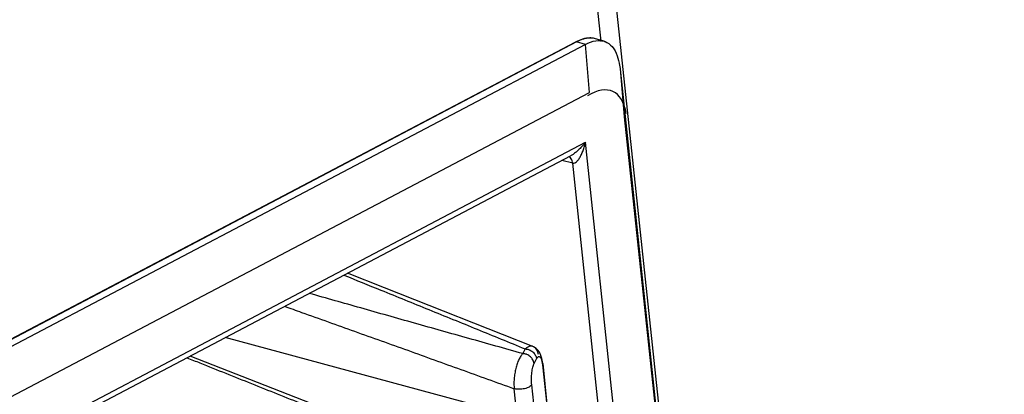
# Paper-space layout 'Layout1' of a CAD drawing. Header units: inches. Extents: x 29 to 351, y 58 to 234.
# Tile 32 of 104: x 109.07 to 112.72, y 76.93 to 78.32. Entities that reach past the tile are written whole.
import ezdxf

# ---------------------------------------------------------------- set-up
doc = ezdxf.new("R2010")
doc.units = ezdxf.units.IN
doc.header["$LTSCALE"] = 1.1
doc.header["$MEASUREMENT"] = 0
doc.layers.get('0').update_dxf_attribs({"linetype": 'CONTINUOUS'})
doc.layers.add('7_ALL_FEATURES', color=7, linetype='CONTINUOUS')

psp = doc.layouts.get("Layout1")

# ---------------------------------------------------------------- linework, layer by layer
at = {"color": 7, "linetype": 'Continuous'}
for p, q in [((103.026, 73.9675), (111.1331, 78.2341)), ((111.1367, 78.2344), (103.0297, 73.9677)), ((111.1689, 78.2248), (103.0618, 73.9582)), ((111.1652, 78.2465), (111.1331, 78.2341)), ((111.1331, 78.2341), (111.1367, 78.2344)), ((111.1689, 78.2248), (111.1367, 78.2344)), ((111.1969, 78.2482), (111.1652, 78.2465)), ((111.1844, 78.0471), (111.1689, 78.2248)), ((111.1721, 78.2472), (111.1702, 78.2468)), ((111.2065, 78.246), (111.1969, 78.2482)), ((111.203, 78.2469), (111.1995, 78.2476)), ((111.2061, 78.2461), (111.203, 78.2469)), ((111.2383, 78.2365), (111.2061, 78.2461)), ((111.2959, 78.1467), (111.2963, 78.1437)), ((111.2963, 78.1437), (111.2976, 78.1337)), ((111.2976, 78.1338), (111.3131, 77.956)), ((111.2976, 78.1335), (112.6958, 64.9522)), ((103.241, 73.8666), (111.1844, 78.0471)), ((111.3131, 77.956), (112.6881, 64.9928)), ((103.2914, 73.7158), (111.1696, 77.862)), ((112.5403, 64.9392), (111.1696, 77.862)), ((103.3265, 73.7133), (111.114, 77.8117)), ((111.1223, 77.7847), (111.0824, 77.7952)), ((111.2233, 76.8323), (111.1223, 77.7847))]:
    psp.add_line(p, q, dxfattribs=at)
psp.add_ellipse((111.1001, 77.6795), major_axis=(0.1711, 0.3708), ratio=0.389466, start_param=-0.518546, end_param=0.518546, dxfattribs=at)
for points, start_tangent, end_tangent in [([(111.1702, 78.2468), (111.1675, 78.2462), (111.1615, 78.2446), (111.1555, 78.2427), (111.1493, 78.2403), (111.1462, 78.2389), (111.1431, 78.2375), (111.1399, 78.236), (111.1367, 78.2343)], (-0.979237, -0.202718), (-0.885462, -0.464713)), ([(111.1689, 78.2248), (111.2084, 78.2383)], (0.885777, 0.464111), (0.991086, 0.133226)), ([(111.1995, 78.2476), (111.1978, 78.2479), (111.1952, 78.2482), (111.1926, 78.2485), (111.19, 78.2486), (111.1873, 78.2487), (111.1845, 78.2486), (111.179, 78.2482), (111.1733, 78.2474), (111.1721, 78.2472)], (-0.984231, 0.17689), (-0.983064, -0.183265)), ([(111.2084, 78.2383), (111.2383, 78.2365)], (0.991086, 0.133226), (0.958819, -0.284018)), ([(111.2383, 78.2365), (111.2418, 78.2354), (111.2679, 78.2168), (111.287, 78.1827), (111.2959, 78.1467)], (0.958819, -0.284018), (0.153307, -0.988179)), ([(111.1696, 77.862), (111.1581, 77.8484), (111.1465, 77.8364), (111.1349, 77.826), (111.1233, 77.8173), (111.1139, 77.8117)], (-0.617539, -0.78654), (-0.884029, -0.467433)), ([(111.1325, 77.7869), (111.1384, 77.7918), (111.1459, 77.8013), (111.1528, 77.8133), (111.1591, 77.8275), (111.1647, 77.8437), (111.1696, 77.862)], (0.856209, 0.516629), (0.215727, 0.976454)), ([(111.1223, 77.7847), (111.1166, 77.8007), (111.1101, 77.8067)], (-0.118916, 0.992904), (-0.859958, 0.510365)), ([(111.1223, 77.7847), (111.1303, 77.7857), (111.1325, 77.7869)], (0.981884, -0.189481), (0.856209, 0.516629))]:
    psp.add_spline(points, degree=3, dxfattribs=dict(at, start_tangent=start_tangent, end_tangent=end_tangent))
at = {"layer": '7_ALL_FEATURES', "color": 7, "linetype": 'Continuous'}
for p, q in [((112.7214, 64.8213), (109.491, 95.2759)), ((111.2271, 78.2353), (109.4276, 95.2)), ((110.9162, 76.8455), (109.8347, 77.1385)), ((110.9464, 77.0963), (110.9373, 77.0789)), ((110.9748, 77.1054), (110.9747, 77.1055)), ((110.9883, 77.0603), (110.9792, 77.0434)), ((111.0043, 77.0722), (110.9998, 77.0821)), ((111.0076, 77.061), (111.0043, 77.0722)), ((111.01, 77.048), (111.0076, 77.061)), ((111.0093, 77.0417), (111.0098, 77.0374)), ((111.0108, 77.0419), (111.0098, 77.0374)), ((111.0098, 77.0374), (111.0257, 76.8876)), ((111.0108, 77.0419), (111.01, 77.048)), ((111.0108, 77.0419), (111.0267, 76.8921)), ((110.9162, 76.8455), (110.9053, 76.9488)), ((110.9812, 76.8598), (110.9702, 76.9631))]:
    psp.add_line(p, q, dxfattribs=at)
for points in [[(110.9748, 77.1054), (110.4243, 77.3233), (110.2879, 77.377)], [(110.9998, 77.0821), (110.994, 77.0908), (110.9871, 77.0979), (110.9793, 77.1033), (110.9747, 77.1055)], [(110.5323, 76.7453), (110.0673, 76.9272), (109.7043, 77.0698)]]:
    psp.add_lwpolyline(points, dxfattribs=at)
for points, start_tangent, end_tangent in [([(110.2739, 77.3698), (110.4109, 77.3144), (110.5893, 77.242), (110.7677, 77.1693), (110.9464, 77.0963)], (0.927063, -0.374906), (0.92543, -0.378918)), ([(110.9373, 77.0789), (110.7366, 77.1352), (110.5364, 77.1916), (110.3366, 77.2481), (110.146, 77.3021)], (-0.962933, 0.26974), (-0.961965, 0.273171)), ([(110.0543, 77.2544), (110.1174, 77.2319), (110.3139, 77.1616), (110.5107, 77.0911), (110.7077, 77.0202), (110.9053, 76.9488)], (0.942122, -0.335272), (0.940245, -0.3405)), ([(110.9747, 77.1055), (110.9731, 77.106), (110.9691, 77.1066), (110.9649, 77.1064), (110.9559, 77.1033), (110.9512, 77.1003), (110.9464, 77.0963)], (-0.934968, 0.354732), (-0.744871, -0.667209)), ([(110.9464, 77.0963), (110.9483, 77.0962), (110.9502, 77.096), (110.954, 77.0953), (110.9577, 77.0943), (110.9613, 77.093), (110.9681, 77.0896), (110.9741, 77.0851), (110.9836, 77.0736), (110.9865, 77.0669), (110.9874, 77.0634), (110.988, 77.0599)], (0.999359, -0.035786), (0.102761, -0.994706)), ([(110.9949, 77.076), (110.9924, 77.0837), (110.987, 77.0946), (110.9806, 77.102), (110.9748, 77.1054)], (-0.272925, 0.962035), (-0.931976, 0.362519)), ([(109.6922, 77.0637), (109.741, 77.0442), (109.9319, 76.9679), (110.1229, 76.8915), (110.2185, 76.8532), (110.3141, 76.8148), (110.4098, 76.7764), (110.4577, 76.7571), (110.5056, 76.7378)], (0.928912, -0.370301), (0.92762, -0.373524)), ([(110.9373, 77.0789), (110.9334, 77.0746), (110.9296, 77.0694), (110.9226, 77.0567), (110.9164, 77.0414), (110.9113, 77.024), (110.9075, 77.0051), (110.9051, 76.9857), (110.9043, 76.9666), (110.9046, 76.9575), (110.9049, 76.9531), (110.9053, 76.9488)], (-0.71683, -0.697248), (0.105385, -0.994432)), ([(110.9789, 77.0427), (110.9774, 77.0496), (110.9744, 77.0562), (110.9651, 77.0676), (110.959, 77.0721), (110.9522, 77.0756), (110.9486, 77.0769), (110.9449, 77.0779), (110.9411, 77.0785), (110.9392, 77.0787), (110.9373, 77.0789)], (-0.11819, 0.992991), (-0.999361, 0.03573)), ([(110.9883, 77.0604), (110.9896, 77.0623), (110.9912, 77.0644), (110.9944, 77.0673), (110.996, 77.0679), (110.9964, 77.068)], (0.515322, 0.856996), (0.990166, 0.139897)), ([(110.9964, 77.068), (110.9976, 77.068), (111.0007, 77.0666), (111.0036, 77.0629), (111.0062, 77.0569), (111.0075, 77.052)], (0.990166, 0.139897), (0.229598, -0.973286)), ([(110.9702, 76.9631), (110.97, 76.9659), (110.9697, 76.9687), (110.9694, 76.9744), (110.9692, 76.9859), (110.9697, 76.9973), (110.9707, 77.0084), (110.9722, 77.0188), (110.9741, 77.0282), (110.9764, 77.0362), (110.9776, 77.0397), (110.9789, 77.0427), (110.9793, 77.0434)], (-0.11585, 0.993267), (0.433695, 0.90106)), ([(111.0075, 77.052), (111.0083, 77.0484), (111.0091, 77.0433), (111.0093, 77.0417)], (0.229598, -0.973286), (0.126401, -0.991979)), ([(110.9702, 76.9631), (110.9666, 76.9589), (110.9607, 76.955), (110.9528, 76.9516), (110.9437, 76.949), (110.9337, 76.9473), (110.9235, 76.9467), (110.9185, 76.9468), (110.9138, 76.9472), (110.9093, 76.9479), (110.9072, 76.9483), (110.9053, 76.9488)], (-0.465043, -0.885288), (-0.96518, 0.261587))]:
    psp.add_spline(points, degree=3, dxfattribs=dict(at, start_tangent=start_tangent, end_tangent=end_tangent))

doc.saveas('drawing.dxf')
